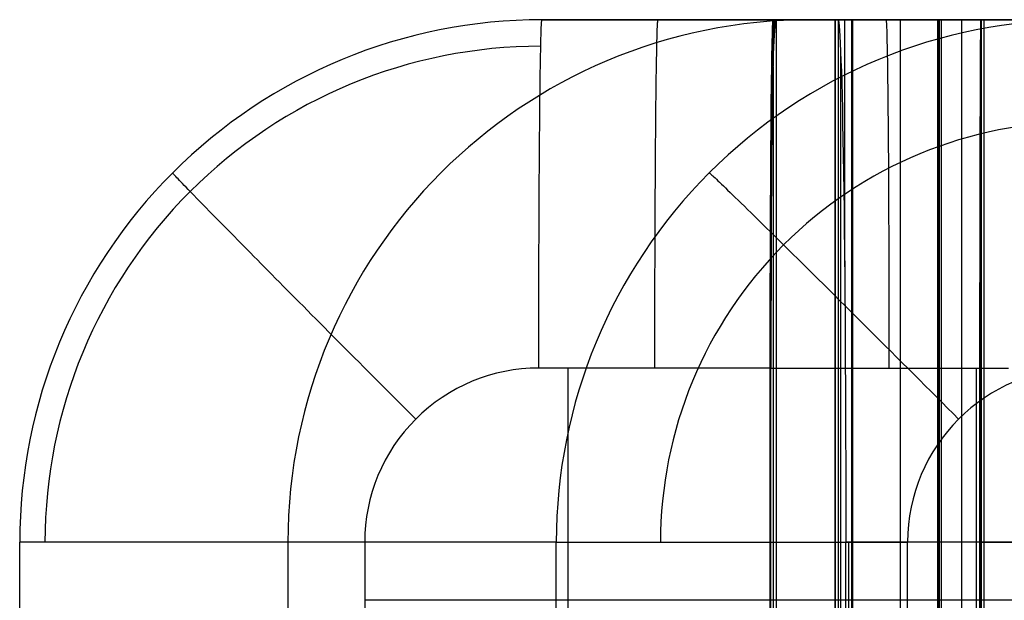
# Model space of a CAD drawing. Extents: x -879 to 919, y -7 to 33.
# Tile 39 of 66: x 470 to 504, y 13 to 33. Entities that reach past the tile are written whole.
import ezdxf

# ---------------------------------------------------------------- set-up
doc = ezdxf.new("R2010")
doc.units = 0
doc.layers.add('IGES_LEVEL_0', color=7, linetype='CONTINUOUS')

msp = doc.modelspace()

# ---------------------------------------------------------------- linework, layer by layer
at = {"layer": 'IGES_LEVEL_0'}
for p, q in [((487.683, 33.226, -90.727), (487.685, 33.274, -90.41)), ((487.685, 33.274, -90.41), (487.688, 33.315, -90.094)), ((487.688, 33.315, -90.094), (487.69, 33.35, -89.78)), ((487.69, 33.35, -89.78), (487.693, 33.378, -89.467)), ((487.693, 33.378, -89.467), (487.695, 33.399, -89.156)), ((487.695, 33.399, -89.156), (487.698, 33.414, -88.847)), ((487.698, 33.414, -88.847), (487.7, 33.423, -88.541)), ((487.7, 33.423, -88.541), (487.703, 33.426, -88.237)), ((506.197, 33.426, 2227.989), (487.703, 33.426, -88.237)), ((487.703, 33.426, -88.237), (495.704, 33.426, -88.23)), ((491.683, 33.226, -90.724), (491.686, 33.274, -90.406)), ((491.686, 33.274, -90.406), (491.688, 33.315, -90.09)), ((491.688, 33.315, -90.09), (491.691, 33.35, -89.776)), ((491.691, 33.35, -89.776), (491.693, 33.378, -89.463)), ((491.693, 33.378, -89.463), (491.696, 33.399, -89.152)), ((491.696, 33.399, -89.152), (491.698, 33.414, -88.844)), ((491.698, 33.414, -88.844), (491.701, 33.423, -88.537)), ((491.701, 33.423, -88.537), (491.703, 33.426, -88.233)), ((495.674, 33.426, -89.852), (495.674, 33.426, -89.854)), ((503.675, 33.426, -89.782), (495.674, 33.426, -89.852)), ((497.814, 33.426, 157.177), (495.674, 33.426, -89.852)), ((495.686, 33.274, -90.403), (495.684, 33.226, -90.72)), ((495.689, 33.315, -90.087), (495.686, 33.274, -90.403)), ((495.692, 33.35, -89.772), (495.689, 33.315, -90.087)), ((495.694, 33.378, -89.459), (495.692, 33.35, -89.772)), ((495.697, 33.399, -89.148), (495.694, 33.378, -89.459)), ((495.699, 33.414, -88.84), (495.697, 33.399, -89.148)), ((495.701, 33.423, -88.533), (495.699, 33.414, -88.84)), ((495.704, 33.426, -88.23), (495.701, 33.423, -88.533)), ((514.198, 33.426, 2227.997), (495.704, 33.426, -88.23)), ((495.777, 33.426, -89.854), (495.777, 33.426, -89.852)), ((495.777, 33.426, -89.852), (500.045, 33.426, 157.148)), ((495.777, 33.426, -89.854), (495.777, -6.574, -89.854)), ((504.745, 33.426, 33.732), (496.744, 33.426, 33.663)), ((496.949, 33.426, 1069.797), (504.952, 33.426, 1069.962)), ((497.814, 33.426, 157.148), (497.904, 33.426, 163.15)), ((497.814, 33.426, 157.148), (497.814, -6.574, 157.148)), ((505.815, 33.426, 157.148), (497.814, 33.426, 157.148)), ((497.814, 33.426, 157.177), (505.815, 33.426, 157.245)), ((497.814, -6.574, 157.177), (497.814, 33.426, 157.177)), ((497.904, 33.426, 163.15), (498.366, 33.426, 163.15)), ((497.911, 33.426, 33.647), (497.911, -6.574, 33.647)), ((498.366, 33.426, 163.15), (498.409, 33.426, 163.15)), ((498.409, 33.426, 163.15), (587.087, 33.426, 163.15)), ((502.843, 33.426, 805.856), (499.058, 33.426, 1333.904)), ((501.808, 33.426, -89.798), (499.681, 33.426, 157.193)), ((500.045, 33.426, 157.148), (500.045, -6.574, 157.148)), ((501.461, 33.426, 574.594), (501.334, 33.426, 580.923)), ((501.334, 33.426, 580.923), (501.376, 33.426, 587.273)), ((501.334, 33.426, 580.923), (501.334, -6.574, 580.923)), ((501.355, 33.426, 584.098), (501.355, -6.574, 584.098)), ((501.376, 33.426, 587.273), (502.947, 33.426, 677.273)), ((501.376, 33.426, 587.273), (501.376, -6.574, 587.273)), ((501.398, 33.426, 577.758), (501.398, -6.574, 577.758)), ((501.843, 33.426, 566.522), (501.461, 33.426, 574.594)), ((501.461, 33.426, 574.594), (501.461, -6.574, 574.594)), ((502.138, 33.426, 562.52), (501.843, 33.426, 566.522)), ((502.505, 33.426, 558.544), (502.138, 33.426, 562.52)), ((502.162, 33.426, 632.273), (502.162, -6.574, 632.273)), ((502.947, 33.426, 554.594), (502.505, 33.426, 558.544)), ((564.511, 33.426, 1199.211), (502.823, 33.426, 1199.211)), ((502.823, 33.426, 1199.211), (502.836, 33.426, 1193.21)), ((502.836, 33.426, 1193.21), (564.535, 33.426, 1193.21)), ((502.836, 33.426, 1193.21), (502.836, -6.574, 1193.21)), ((502.947, -6.574, 677.273), (502.947, 33.426, 677.273)), ((508.921, 33.426, 677.273), (502.947, 33.426, 677.273)), ((503.466, 33.426, 550.672), (502.947, 33.426, 554.594)), ((504.062, 33.426, 546.78), (503.466, 33.426, 550.672)), ((487.67, 32.879, -92.322), (487.673, 32.963, -92.003)), ((487.673, 32.963, -92.003), (487.675, 33.04, -91.684)), ((487.675, 33.04, -91.684), (487.678, 33.109, -91.364)), ((487.678, 33.109, -91.364), (487.68, 33.171, -91.046)), ((487.68, 33.171, -91.046), (487.683, 33.226, -90.727)), ((491.671, 32.879, -92.318), (491.673, 32.963, -91.999)), ((491.673, 32.963, -91.999), (491.676, 33.04, -91.68)), ((491.676, 33.04, -91.68), (491.678, 33.109, -91.361)), ((491.678, 33.109, -91.361), (491.681, 33.171, -91.042)), ((491.681, 33.171, -91.042), (491.683, 33.226, -90.724)), ((495.674, 32.963, -91.995), (495.671, 32.879, -92.314)), ((495.676, 33.04, -91.676), (495.674, 32.963, -91.995)), ((495.679, 33.109, -91.357), (495.676, 33.04, -91.676)), ((495.681, 33.171, -91.038), (495.679, 33.109, -91.357)), ((495.684, 33.226, -90.72), (495.681, 33.171, -91.038)), ((487.66, 32.47, -93.59), (487.663, 32.584, -93.275)), ((487.663, 32.584, -93.275), (487.665, 32.69, -92.958)), ((487.665, 32.69, -92.958), (487.668, 32.788, -92.64)), ((487.668, 32.788, -92.64), (487.67, 32.879, -92.322)), ((491.661, 32.47, -93.586), (491.663, 32.584, -93.271)), ((491.663, 32.584, -93.271), (491.666, 32.69, -92.954)), ((491.666, 32.69, -92.954), (491.668, 32.788, -92.637)), ((491.668, 32.788, -92.637), (491.671, 32.879, -92.318)), ((495.664, 32.584, -93.267), (495.661, 32.47, -93.582)), ((495.666, 32.69, -92.951), (495.664, 32.584, -93.267)), ((495.669, 32.788, -92.633), (495.666, 32.69, -92.951)), ((495.671, 32.879, -92.314), (495.669, 32.788, -92.633)), ((487.655, 32.221, -94.214), (487.658, 32.35, -93.903)), ((487.658, 32.35, -93.903), (487.66, 32.47, -93.59)), ((491.656, 32.221, -94.21), (491.658, 32.35, -93.899)), ((491.658, 32.35, -93.899), (491.661, 32.47, -93.586)), ((495.659, 32.35, -93.895), (495.656, 32.221, -94.207)), ((495.661, 32.47, -93.582), (495.659, 32.35, -93.895)), ((497.995, 32.397, 169.149), (497.995, -5.545, 169.149)), ((502.81, 32.397, 1205.211), (502.81, -5.545, 1205.211)), ((487.648, 31.792, -95.131), (487.65, 31.943, -94.829)), ((487.65, 31.943, -94.829), (487.653, 32.086, -94.523)), ((487.653, 32.086, -94.523), (487.655, 32.221, -94.214)), ((491.648, 31.792, -95.128), (491.651, 31.943, -94.825)), ((491.651, 31.943, -94.825), (491.653, 32.086, -94.519)), ((491.653, 32.086, -94.519), (491.656, 32.221, -94.21)), ((495.651, 31.943, -94.821), (495.649, 31.792, -95.124)), ((495.654, 32.086, -94.515), (495.651, 31.943, -94.821)), ((495.656, 32.221, -94.207), (495.654, 32.086, -94.515)), ((487.643, 31.47, -95.726), (487.645, 31.635, -95.431)), ((487.645, 31.635, -95.431), (487.648, 31.792, -95.131)), ((491.644, 31.47, -95.722), (491.646, 31.635, -95.427)), ((491.646, 31.635, -95.427), (491.648, 31.792, -95.128)), ((495.646, 31.635, -95.423), (495.644, 31.47, -95.718)), ((495.649, 31.792, -95.124), (495.646, 31.635, -95.423)), ((495.673, 31.818, -95.853), (495.673, -4.965, -95.853)), ((487.638, 31.12, -96.304), (487.641, 31.299, -96.017)), ((487.641, 31.299, -96.017), (487.643, 31.47, -95.726)), ((491.639, 31.12, -96.3), (491.641, 31.299, -96.013)), ((491.641, 31.299, -96.013), (491.644, 31.47, -95.722)), ((495.642, 31.299, -96.01), (495.639, 31.12, -96.296)), ((495.644, 31.47, -95.718), (495.642, 31.299, -96.01)), ((487.634, 30.743, -96.863), (487.636, 30.935, -96.586)), ((487.636, 30.935, -96.586), (487.638, 31.12, -96.304)), ((491.634, 30.743, -96.859), (491.637, 30.935, -96.582)), ((491.637, 30.935, -96.582), (491.639, 31.12, -96.3)), ((495.637, 30.935, -96.578), (495.635, 30.743, -96.855)), ((495.639, 31.12, -96.296), (495.637, 30.935, -96.578)), ((487.632, 30.544, -97.135), (487.634, 30.743, -96.863)), ((491.632, 30.544, -97.131), (491.634, 30.743, -96.859)), ((495.635, 30.743, -96.855), (495.633, 30.544, -97.127)), ((487.628, 30.128, -97.66), (487.63, 30.339, -97.4)), ((487.63, 30.339, -97.4), (487.632, 30.544, -97.135)), ((491.628, 30.128, -97.657), (491.63, 30.339, -97.397)), ((491.63, 30.339, -97.397), (491.632, 30.544, -97.131)), ((495.631, 30.339, -97.393), (495.629, 30.128, -97.653)), ((495.633, 30.544, -97.127), (495.631, 30.339, -97.393)), ((487.624, 29.689, -98.161), (487.626, 29.912, -97.914)), ((487.626, 29.912, -97.914), (487.628, 30.128, -97.66)), ((491.624, 29.689, -98.158), (491.626, 29.912, -97.91)), ((491.626, 29.912, -97.91), (491.628, 30.128, -97.657)), ((495.627, 29.912, -97.907), (495.625, 29.689, -98.154)), ((495.629, 30.128, -97.653), (495.627, 29.912, -97.907)), ((487.622, 29.461, -98.402), (487.624, 29.689, -98.161)), ((491.622, 29.461, -98.398), (491.624, 29.689, -98.158)), ((495.625, 29.689, -98.154), (495.623, 29.461, -98.394)), ((487.618, 28.99, -98.862), (487.62, 29.228, -98.635)), ((487.62, 29.228, -98.635), (487.622, 29.461, -98.402)), ((491.618, 28.99, -98.858), (491.62, 29.228, -98.632)), ((491.62, 29.228, -98.632), (491.622, 29.461, -98.398)), ((495.621, 29.228, -98.628), (495.619, 28.99, -98.854)), ((495.623, 29.461, -98.394), (495.621, 29.228, -98.628)), ((487.616, 28.747, -99.081), (487.618, 28.99, -98.862)), ((491.617, 28.747, -99.077), (491.618, 28.99, -98.858)), ((495.619, 28.99, -98.854), (495.617, 28.747, -99.073)), ((487.615, 28.5, -99.292), (487.616, 28.747, -99.081)), ((491.615, 28.5, -99.288), (491.617, 28.747, -99.077)), ((495.617, 28.747, -99.073), (495.616, 28.5, -99.285)), ((487.611, 27.993, -99.692), (487.613, 28.248, -99.496)), ((487.613, 28.248, -99.496), (487.615, 28.5, -99.292)), ((491.612, 27.993, -99.688), (491.613, 28.248, -99.492)), ((491.613, 28.248, -99.492), (491.615, 28.5, -99.288)), ((495.614, 28.248, -99.488), (495.612, 27.993, -99.684)), ((495.616, 28.5, -99.285), (495.614, 28.248, -99.488)), ((474.973, 28.152, -88.596), (474.973, 28.154, -88.249)), ((474.978, 28.143, -88.941), (474.973, 28.152, -88.596)), ((474.989, 28.13, -89.285), (474.978, 28.143, -88.941)), ((475.005, 28.111, -89.627), (474.989, 28.13, -89.285)), ((475.027, 28.087, -89.967), (475.005, 28.111, -89.627)), ((475.053, 28.058, -90.304), (475.027, 28.087, -89.967)), ((475.084, 28.024, -90.639), (475.053, 28.058, -90.304)), ((475.121, 27.985, -90.971), (475.084, 28.024, -90.639)), ((475.162, 27.941, -91.299), (475.121, 27.985, -90.971)), ((475.208, 27.892, -91.624), (475.162, 27.941, -91.299)), ((475.259, 27.839, -91.945), (475.208, 27.892, -91.624)), ((475.314, 27.781, -92.262), (475.259, 27.839, -91.945)), ((487.61, 27.734, -99.879), (487.611, 27.993, -99.692)), ((491.61, 27.734, -99.876), (491.612, 27.993, -99.688)), ((493.467, 28.154, 2227.977), (493.472, 28.152, 2228.281)), ((493.472, 28.152, 2228.281), (493.481, 28.146, 2228.587)), ((493.481, 28.146, 2228.587), (493.494, 28.135, 2228.896)), ((493.494, 28.135, 2228.896), (493.511, 28.12, 2229.207)), ((493.511, 28.12, 2229.207), (493.534, 28.1, 2229.52)), ((493.534, 28.1, 2229.52), (493.561, 28.076, 2229.834)), ((493.561, 28.076, 2229.834), (493.592, 28.047, 2230.15)), ((493.592, 28.047, 2230.15), (493.629, 28.013, 2230.467)), ((493.629, 28.013, 2230.467), (493.67, 27.974, 2230.786)), ((493.67, 27.974, 2230.786), (493.717, 27.93, 2231.104)), ((493.717, 27.93, 2231.104), (493.768, 27.881, 2231.424)), ((493.768, 27.881, 2231.424), (493.825, 27.827, 2231.743)), ((495.612, 27.993, -99.684), (495.611, 27.734, -99.872)), ((475.374, 27.719, -92.575), (475.314, 27.781, -92.262)), ((475.438, 27.653, -92.883), (475.374, 27.719, -92.575)), ((475.505, 27.583, -93.187), (475.438, 27.653, -92.883)), ((475.577, 27.508, -93.486), (475.505, 27.583, -93.187)), ((475.692, 27.39, -93.924), (475.577, 27.508, -93.486)), ((487.608, 27.471, -100.059), (487.61, 27.734, -99.879)), ((491.609, 27.471, -100.055), (491.61, 27.734, -99.876)), ((493.825, 27.827, 2231.743), (493.887, 27.767, 2232.062)), ((493.887, 27.767, 2232.062), (493.954, 27.703, 2232.381)), ((493.954, 27.703, 2232.381), (494.026, 27.633, 2232.698)), ((494.026, 27.633, 2232.698), (494.103, 27.558, 2233.015)), ((494.103, 27.558, 2233.015), (494.186, 27.478, 2233.33)), ((495.611, 27.734, -99.872), (495.609, 27.471, -100.052)), ((475.817, 27.261, -94.359), (475.692, 27.39, -93.924)), ((475.953, 27.122, -94.791), (475.817, 27.261, -94.359)), ((487.606, 26.938, -100.394), (487.607, 27.206, -100.231)), ((487.607, 27.206, -100.231), (487.608, 27.471, -100.059)), ((491.606, 26.938, -100.39), (491.608, 27.206, -100.227)), ((491.608, 27.206, -100.227), (491.609, 27.471, -100.055)), ((494.186, 27.478, 2233.33), (494.274, 27.393, 2233.644)), ((494.274, 27.393, 2233.644), (494.367, 27.302, 2233.955)), ((494.367, 27.302, 2233.955), (494.465, 27.206, 2234.264)), ((494.465, 27.206, 2234.264), (494.569, 27.105, 2234.569)), ((495.608, 27.206, -100.223), (495.607, 26.938, -100.386)), ((495.609, 27.471, -100.052), (495.608, 27.206, -100.223)), ((476.1, 26.971, -95.218), (475.953, 27.122, -94.791)), ((476.258, 26.81, -95.639), (476.1, 26.971, -95.218)), ((487.604, 26.667, -100.548), (487.606, 26.938, -100.394)), ((491.605, 26.667, -100.544), (491.606, 26.938, -100.39)), ((494.569, 27.105, 2234.569), (494.678, 26.999, 2234.872)), ((494.678, 26.999, 2234.872), (494.792, 26.888, 2235.172)), ((494.792, 26.888, 2235.172), (494.91, 26.771, 2235.467)), ((495.607, 26.938, -100.386), (495.606, 26.667, -100.541)), ((476.427, 26.638, -96.054), (476.258, 26.81, -95.639)), ((476.515, 26.549, -96.259), (476.427, 26.638, -96.054)), ((476.606, 26.456, -96.461), (476.515, 26.549, -96.259)), ((487.603, 26.394, -100.695), (487.604, 26.667, -100.548)), ((491.604, 26.394, -100.691), (491.605, 26.667, -100.544)), ((494.91, 26.771, 2235.467), (495.034, 26.65, 2235.758)), ((495.034, 26.65, 2235.758), (495.163, 26.523, 2236.045)), ((495.163, 26.523, 2236.045), (495.296, 26.392, 2236.328)), ((495.606, 26.667, -100.541), (495.604, 26.394, -100.687)), ((476.7, 26.361, -96.662), (476.606, 26.456, -96.461)), ((476.796, 26.263, -96.86), (476.7, 26.361, -96.662)), ((476.894, 26.163, -97.056), (476.796, 26.263, -96.86)), ((476.996, 26.06, -97.249), (476.894, 26.163, -97.056)), ((487.602, 26.12, -100.832), (487.603, 26.394, -100.695)), ((491.603, 26.12, -100.829), (491.604, 26.394, -100.691)), ((495.296, 26.392, 2236.328), (495.434, 26.257, 2236.605)), ((495.434, 26.257, 2236.605), (495.577, 26.116, 2236.876)), ((495.604, 26.394, -100.687), (495.603, 26.12, -100.825)), ((477.099, 25.955, -97.44), (476.996, 26.06, -97.249)), ((477.205, 25.847, -97.628), (477.099, 25.955, -97.44)), ((477.314, 25.737, -97.812), (477.205, 25.847, -97.628)), ((487.6, 25.566, -101.082), (487.601, 25.843, -100.962)), ((487.601, 25.843, -100.962), (487.602, 26.12, -100.832)), ((491.601, 25.566, -101.079), (491.602, 25.843, -100.958)), ((491.602, 25.843, -100.958), (491.603, 26.12, -100.829)), ((495.577, 26.116, 2236.876), (495.724, 25.971, 2237.142)), ((495.602, 25.843, -100.954), (495.601, 25.566, -101.075)), ((495.603, 26.12, -100.825), (495.602, 25.843, -100.954)), ((495.724, 25.971, 2237.142), (495.875, 25.822, 2237.402)), ((495.875, 25.822, 2237.402), (496.03, 25.669, 2237.656)), ((477.425, 25.625, -97.994), (477.314, 25.737, -97.812)), ((477.538, 25.51, -98.173), (477.425, 25.625, -97.994)), ((477.654, 25.393, -98.349), (477.538, 25.51, -98.173)), ((487.599, 25.287, -101.195), (487.6, 25.566, -101.082)), ((491.6, 25.287, -101.191), (491.601, 25.566, -101.079)), ((495.601, 25.566, -101.075), (495.6, 25.287, -101.187)), ((496.03, 25.669, 2237.656), (496.189, 25.512, 2237.904)), ((496.189, 25.512, 2237.904), (496.353, 25.35, 2238.144)), ((477.772, 25.274, -98.521), (477.654, 25.393, -98.349)), ((477.892, 25.153, -98.69), (477.772, 25.274, -98.521)), ((478.014, 25.029, -98.855), (477.892, 25.153, -98.69)), ((487.598, 25.008, -101.299), (487.599, 25.287, -101.195)), ((491.599, 25.008, -101.295), (491.6, 25.287, -101.191)), ((495.6, 25.287, -101.187), (495.6, 25.008, -101.291)), ((496.353, 25.35, 2238.144), (496.519, 25.186, 2238.378)), ((496.519, 25.186, 2238.378), (496.69, 25.017, 2238.605)), ((478.138, 24.904, -99.017), (478.014, 25.029, -98.855)), ((478.264, 24.777, -99.174), (478.138, 24.904, -99.017)), ((478.392, 24.647, -99.328), (478.264, 24.777, -99.174)), ((487.598, 24.728, -101.394), (487.598, 25.008, -101.299)), ((491.598, 24.728, -101.39), (491.599, 25.008, -101.295)), ((495.6, 25.008, -101.291), (495.599, 24.728, -101.387)), ((496.69, 25.017, 2238.605), (496.863, 24.846, 2238.824)), ((496.863, 24.846, 2238.824), (497.04, 24.671, 2239.035)), ((478.522, 24.516, -99.478), (478.392, 24.647, -99.328)), ((478.654, 24.383, -99.625), (478.522, 24.516, -99.478)), ((487.596, 24.168, -101.56), (487.597, 24.448, -101.481)), ((487.597, 24.448, -101.481), (487.598, 24.728, -101.394)), ((491.597, 24.168, -101.557), (491.598, 24.448, -101.478)), ((491.598, 24.448, -101.478), (491.598, 24.728, -101.39)), ((495.598, 24.448, -101.474), (495.597, 24.168, -101.553)), ((495.599, 24.728, -101.387), (495.598, 24.448, -101.474)), ((497.04, 24.671, 2239.035), (497.219, 24.493, 2239.239)), ((497.219, 24.493, 2239.239), (497.401, 24.312, 2239.435)), ((478.787, 24.249, -99.767), (478.654, 24.383, -99.625)), ((478.923, 24.112, -99.904), (478.787, 24.249, -99.767)), ((479.059, 23.975, -100.038), (478.923, 24.112, -99.904)), ((487.596, 23.889, -101.631), (487.596, 24.168, -101.56)), ((491.596, 23.889, -101.627), (491.597, 24.168, -101.557)), ((495.597, 24.168, -101.553), (495.597, 23.889, -101.624)), ((497.401, 24.312, 2239.435), (497.586, 24.129, 2239.623)), ((497.586, 24.129, 2239.623), (497.773, 23.944, 2239.803)), ((479.197, 23.835, -100.167), (479.059, 23.975, -100.038)), ((479.337, 23.695, -100.292), (479.197, 23.835, -100.167)), ((487.595, 23.61, -101.694), (487.596, 23.889, -101.631)), ((491.596, 23.61, -101.69), (491.596, 23.889, -101.627)), ((495.597, 23.889, -101.624), (495.596, 23.61, -101.686)), ((497.773, 23.944, 2239.803), (497.962, 23.756, 2239.975)), ((479.478, 23.553, -100.412), (479.337, 23.695, -100.292)), ((479.62, 23.41, -100.528), (479.478, 23.553, -100.412)), ((487.595, 23.332, -101.749), (487.595, 23.61, -101.694)), ((491.595, 23.332, -101.745), (491.596, 23.61, -101.69)), ((495.596, 23.61, -101.686), (495.596, 23.332, -101.741)), ((497.962, 23.756, 2239.975), (498.153, 23.566, 2240.138)), ((498.153, 23.566, 2240.138), (498.346, 23.375, 2240.293)), ((479.764, 23.265, -100.64), (479.62, 23.41, -100.528)), ((479.908, 23.12, -100.747), (479.764, 23.265, -100.64)), ((480.054, 22.973, -100.849), (479.908, 23.12, -100.747)), ((487.595, 23.055, -101.796), (487.595, 23.332, -101.749)), ((491.595, 23.055, -101.792), (491.595, 23.332, -101.745)), ((495.596, 23.332, -101.741), (495.596, 23.055, -101.788)), ((498.346, 23.375, 2240.293), (498.54, 23.182, 2240.439)), ((498.54, 23.182, 2240.439), (498.735, 22.988, 2240.577)), ((480.201, 22.826, -100.947), (480.054, 22.973, -100.849)), ((480.348, 22.678, -101.04), (480.201, 22.826, -100.947)), ((487.594, 22.779, -101.835), (487.595, 23.055, -101.796)), ((487.594, 22.505, -101.867), (487.594, 22.779, -101.835)), ((491.594, 22.505, -101.863), (491.595, 22.779, -101.831)), ((491.595, 22.779, -101.831), (491.595, 23.055, -101.792)), ((495.596, 23.055, -101.788), (495.595, 22.779, -101.828)), ((495.595, 22.779, -101.828), (495.595, 22.505, -101.86)), ((498.735, 22.988, 2240.577), (498.931, 22.792, 2240.706)), ((498.931, 22.792, 2240.706), (499.129, 22.596, 2240.827)), ((480.496, 22.529, -101.128), (480.348, 22.678, -101.04)), ((480.645, 22.38, -101.212), (480.496, 22.529, -101.128)), ((487.594, 22.232, -101.892), (487.594, 22.505, -101.867)), ((491.594, 22.232, -101.888), (491.594, 22.505, -101.863)), ((495.595, 22.505, -101.86), (495.595, 22.232, -101.884)), ((499.129, 22.596, 2240.827), (499.327, 22.399, 2240.94)), ((480.794, 22.23, -101.291), (480.645, 22.38, -101.212)), ((480.944, 22.079, -101.365), (480.794, 22.23, -101.291)), ((481.095, 21.928, -101.435), (480.944, 22.079, -101.365)), ((487.594, 21.961, -101.909), (487.594, 22.232, -101.892)), ((491.594, 21.961, -101.905), (491.594, 22.232, -101.888)), ((495.595, 22.232, -101.884), (495.595, 21.961, -101.901)), ((499.327, 22.399, 2240.94), (499.525, 22.202, 2241.044)), ((499.525, 22.202, 2241.044), (499.724, 22.004, 2241.14)), ((481.246, 21.777, -101.499), (481.095, 21.928, -101.435)), ((481.397, 21.625, -101.56), (481.246, 21.777, -101.499)), ((487.594, 21.693, -101.919), (487.594, 21.961, -101.909)), ((491.594, 21.693, -101.915), (491.594, 21.961, -101.905)), ((495.595, 21.961, -101.901), (495.595, 21.693, -101.912)), ((499.724, 22.004, 2241.14), (499.922, 21.806, 2241.227)), ((499.922, 21.806, 2241.227), (500.121, 21.608, 2241.306)), ((481.548, 21.474, -101.615), (481.397, 21.625, -101.56)), ((481.699, 21.322, -101.666), (481.548, 21.474, -101.615)), ((487.594, 21.426, -101.922), (487.594, 21.693, -101.919)), ((495.595, 21.426, -101.915), (487.594, 21.426, -101.922)), ((488.594, 21.426, -101.922), (488.594, 5.426, -101.922)), ((491.594, 21.426, -101.919), (491.594, 21.693, -101.915)), ((495.57, 5.426, -101.852), (495.57, 21.426, -101.852)), ((495.57, 21.426, -101.852), (495.57, 5.426, -101.852)), ((495.57, 21.426, -101.852), (503.778, 21.426, -101.782)), ((495.595, 21.693, -101.912), (495.595, 21.426, -101.915)), ((495.595, 5.426, -101.915), (495.595, 21.426, -101.915)), ((500.121, 21.608, 2241.306), (500.319, 21.41, 2241.377)), ((500.319, 21.41, 2241.377), (500.517, 21.213, 2241.44)), ((502.674, 21.426, -101.791), (502.674, 5.426, -101.791)), ((481.851, 21.17, -101.712), (481.699, 21.322, -101.666)), ((482.002, 21.018, -101.754), (481.851, 21.17, -101.712)), ((500.517, 21.213, 2241.44), (500.714, 21.016, 2241.495)), ((482.153, 20.867, -101.791), (482.002, 21.018, -101.754)), ((482.304, 20.716, -101.823), (482.153, 20.867, -101.791)), ((482.455, 20.565, -101.851), (482.304, 20.716, -101.823)), ((500.714, 21.016, 2241.495), (500.91, 20.82, 2241.543)), ((500.91, 20.82, 2241.543), (501.106, 20.625, 2241.582)), ((482.606, 20.414, -101.874), (482.455, 20.565, -101.851)), ((482.756, 20.264, -101.893), (482.606, 20.414, -101.874)), ((501.106, 20.625, 2241.582), (501.3, 20.431, 2241.614)), ((501.3, 20.431, 2241.614), (501.493, 20.239, 2241.639)), ((482.905, 20.114, -101.908), (482.756, 20.264, -101.893)), ((483.054, 19.965, -101.918), (482.905, 20.114, -101.908)), ((501.493, 20.239, 2241.639), (501.684, 20.047, 2241.656)), ((501.684, 20.047, 2241.656), (501.875, 19.857, 2241.667)), ((483.203, 19.817, -101.925), (483.054, 19.965, -101.918)), ((483.35, 19.669, -101.926), (483.203, 19.817, -101.925)), ((501.875, 19.857, 2241.667), (502.063, 19.669, 2241.67)), ((469.701, 15.426, -88.558), (469.7, 15.426, -88.254)), ((469.7, 11.426, -88.254), (469.7, 15.426, -88.254)), ((488.194, 15.426, 2227.972), (469.7, 15.426, -88.254)), ((488.194, 15.426, 2227.972), (469.7, 15.426, -88.254)), ((469.707, 15.426, -88.864), (469.701, 15.426, -88.558)), ((469.72, 15.426, -89.173), (469.707, 15.426, -88.864)), ((469.739, 15.426, -89.484), (469.72, 15.426, -89.173)), ((469.765, 15.426, -89.797), (469.739, 15.426, -89.484)), ((469.797, 15.426, -90.111), (469.765, 15.426, -89.797)), ((469.835, 15.426, -90.427), (469.797, 15.426, -90.111)), ((469.881, 15.426, -90.744), (469.835, 15.426, -90.427)), ((469.933, 15.426, -91.062), (469.881, 15.426, -90.744)), ((469.993, 15.426, -91.381), (469.933, 15.426, -91.062)), ((470.06, 15.426, -91.7), (469.993, 15.426, -91.381)), ((470.134, 15.426, -92.019), (470.06, 15.426, -91.7)), ((470.215, 15.426, -92.338), (470.134, 15.426, -92.019)), ((470.303, 15.426, -92.657), (470.215, 15.426, -92.338)), ((470.399, 15.426, -92.974), (470.303, 15.426, -92.657)), ((470.503, 15.426, -93.291), (470.399, 15.426, -92.974)), ((470.614, 15.426, -93.606), (470.503, 15.426, -93.291)), ((470.732, 15.426, -93.919), (470.614, 15.426, -93.606)), ((470.858, 15.426, -94.23), (470.732, 15.426, -93.919)), ((470.991, 15.426, -94.539), (470.858, 15.426, -94.23)), ((471.131, 15.426, -94.844), (470.991, 15.426, -94.539)), ((471.279, 15.426, -95.147), (471.131, 15.426, -94.844)), ((471.435, 15.426, -95.446), (471.279, 15.426, -95.147)), ((471.597, 15.426, -95.741), (471.435, 15.426, -95.446)), ((471.766, 15.426, -96.032), (471.597, 15.426, -95.741)), ((471.943, 15.426, -96.319), (471.766, 15.426, -96.032)), ((472.126, 15.426, -96.601), (471.943, 15.426, -96.319)), ((472.316, 15.426, -96.877), (472.126, 15.426, -96.601)), ((472.512, 15.426, -97.149), (472.316, 15.426, -96.877)), ((472.715, 15.426, -97.415), (472.512, 15.426, -97.149)), ((472.923, 15.426, -97.674), (472.715, 15.426, -97.415)), ((473.138, 15.426, -97.928), (472.923, 15.426, -97.674)), ((473.359, 15.426, -98.175), (473.138, 15.426, -97.928)), ((473.585, 15.426, -98.415), (473.359, 15.426, -98.175)), ((473.816, 15.426, -98.648), (473.585, 15.426, -98.415)), ((474.053, 15.426, -98.875), (473.816, 15.426, -98.648)), ((474.294, 15.426, -99.093), (474.053, 15.426, -98.875)), ((474.539, 15.426, -99.305), (474.294, 15.426, -99.093)), ((474.789, 15.426, -99.508), (474.539, 15.426, -99.305)), ((475.043, 15.426, -99.704), (474.789, 15.426, -99.508)), ((475.301, 15.426, -99.891), (475.043, 15.426, -99.704)), ((475.562, 15.426, -100.071), (475.301, 15.426, -99.891)), ((475.826, 15.426, -100.242), (475.562, 15.426, -100.071)), ((476.093, 15.426, -100.404), (475.826, 15.426, -100.242)), ((476.362, 15.426, -100.559), (476.093, 15.426, -100.404)), ((476.634, 15.426, -100.705), (476.362, 15.426, -100.559)), ((476.907, 15.426, -100.842), (476.634, 15.426, -100.705)), ((477.183, 15.426, -100.971), (476.907, 15.426, -100.842)), ((477.459, 15.426, -101.092), (477.183, 15.426, -100.971)), ((477.737, 15.426, -101.204), (477.459, 15.426, -101.092)), ((478.016, 15.426, -101.308), (477.737, 15.426, -101.204)), ((478.295, 15.426, -101.403), (478.016, 15.426, -101.308)), ((478.574, 15.426, -101.49), (478.295, 15.426, -101.403)), ((478.853, 15.426, -101.569), (478.574, 15.426, -101.49)), ((479.132, 15.426, -101.639), (478.853, 15.426, -101.569)), ((478.947, 15.426, 1069.859), (478.947, 11.426, 1069.859)), ((479.411, 15.426, -101.702), (479.132, 15.426, -101.639)), ((479.688, 15.426, -101.756), (479.411, 15.426, -101.702)), ((479.965, 15.426, -101.803), (479.688, 15.426, -101.756)), ((480.241, 15.426, -101.842), (479.965, 15.426, -101.803)), ((480.515, 15.426, -101.874), (480.241, 15.426, -101.842)), ((480.787, 15.426, -101.898), (480.515, 15.426, -101.874)), ((481.058, 15.426, -101.915), (480.787, 15.426, -101.898)), ((481.326, 15.426, -101.925), (481.058, 15.426, -101.915)), ((481.593, 15.426, -101.928), (481.326, 15.426, -101.925)), ((481.593, 15.426, -101.928), (481.593, 11.426, -101.928)), ((488.194, 15.426, 2227.972), (488.2, 15.426, 2228.276)), ((488.194, 11.426, 2227.972), (488.194, 15.426, 2227.972)), ((488.2, 15.426, 2228.276), (488.211, 15.426, 2228.582)), ((488.211, 15.426, 2228.582), (488.229, 15.426, 2228.891)), ((488.229, 15.426, 2228.891), (488.253, 15.426, 2229.202)), ((488.253, 15.426, 2229.202), (488.283, 15.426, 2229.515)), ((488.283, 15.426, 2229.515), (488.32, 15.426, 2229.829)), ((488.32, 15.426, 2229.829), (488.364, 15.426, 2230.145)), ((488.364, 15.426, 2230.145), (488.415, 15.426, 2230.462)), ((488.415, 15.426, 2230.462), (488.472, 15.426, 2230.781)), ((488.472, 15.426, 2230.781), (488.537, 15.426, 2231.1)), ((488.537, 15.426, 2231.1), (488.609, 15.426, 2231.419)), ((488.609, 15.426, 2231.419), (488.688, 15.426, 2231.738)), ((488.688, 15.426, 2231.738), (488.774, 15.426, 2232.057)), ((488.774, 15.426, 2232.057), (488.868, 15.426, 2232.376)), ((488.868, 15.426, 2232.376), (488.969, 15.426, 2232.694)), ((488.969, 15.426, 2232.694), (489.077, 15.426, 2233.01)), ((489.077, 15.426, 2233.01), (489.193, 15.426, 2233.325)), ((489.193, 15.426, 2233.325), (489.317, 15.426, 2233.639)), ((489.317, 15.426, 2233.639), (489.447, 15.426, 2233.95)), ((489.447, 15.426, 2233.95), (489.585, 15.426, 2234.259)), ((489.585, 15.426, 2234.259), (489.731, 15.426, 2234.565)), ((489.731, 15.426, 2234.565), (489.884, 15.426, 2234.868)), ((489.884, 15.426, 2234.868), (490.044, 15.426, 2235.167)), ((490.044, 15.426, 2235.167), (490.211, 15.426, 2235.463)), ((490.211, 15.426, 2235.463), (490.385, 15.426, 2235.754)), ((490.385, 15.426, 2235.754), (490.566, 15.426, 2236.041)), ((490.566, 15.426, 2236.041), (490.753, 15.426, 2236.323)), ((490.753, 15.426, 2236.323), (490.947, 15.426, 2236.6)), ((490.947, 15.426, 2236.6), (491.148, 15.426, 2236.872)), ((491.148, 15.426, 2236.872), (491.355, 15.426, 2237.138)), ((491.355, 15.426, 2237.138), (491.568, 15.426, 2237.398)), ((491.568, 15.426, 2237.398), (491.787, 15.426, 2237.652)), ((491.787, 15.426, 2237.652), (492.011, 15.426, 2237.9)), ((492.011, 15.426, 2237.9), (492.241, 15.426, 2238.14)), ((492.241, 15.426, 2238.14), (492.476, 15.426, 2238.374)), ((492.476, 15.426, 2238.374), (492.716, 15.426, 2238.601)), ((492.716, 15.426, 2238.601), (492.961, 15.426, 2238.82)), ((492.961, 15.426, 2238.82), (493.21, 15.426, 2239.032)), ((493.21, 15.426, 2239.032), (493.463, 15.426, 2239.236)), ((493.463, 15.426, 2239.236), (493.72, 15.426, 2239.432)), ((493.72, 15.426, 2239.432), (493.981, 15.426, 2239.62)), ((493.981, 15.426, 2239.62), (494.245, 15.426, 2239.8)), ((494.245, 15.426, 2239.8), (494.511, 15.426, 2239.971)), ((494.511, 15.426, 2239.971), (494.781, 15.426, 2240.135)), ((494.781, 15.426, 2240.135), (495.053, 15.426, 2240.29)), ((495.053, 15.426, 2240.29), (495.327, 15.426, 2240.436)), ((495.327, 15.426, 2240.436), (495.603, 15.426, 2240.574)), ((495.603, 15.426, 2240.574), (495.88, 15.426, 2240.704)), ((495.88, 15.426, 2240.704), (496.158, 15.426, 2240.825)), ((496.158, 15.426, 2240.825), (496.438, 15.426, 2240.937)), ((496.438, 15.426, 2240.937), (496.718, 15.426, 2241.041)), ((496.718, 15.426, 2241.041), (496.999, 15.426, 2241.137)), ((496.999, 15.426, 2241.137), (497.279, 15.426, 2241.225)), ((497.279, 15.426, 2241.225), (497.56, 15.426, 2241.304)), ((497.56, 15.426, 2241.304), (497.84, 15.426, 2241.375)), ((497.84, 15.426, 2241.375), (498.12, 15.426, 2241.438)), ((498.12, 15.426, 2241.438), (498.398, 15.426, 2241.493)), ((498.366, 15.426, 181.15), (498.176, 15.426, 181.15)), ((498.176, 11.426, 181.15), (498.176, 15.426, 181.15)), ((498.271, 15.426, 181.15), (498.271, 11.426, 181.15)), ((498.366, 15.426, 181.15), (498.366, 11.426, 181.15)), ((498.409, 15.426, 181.15), (498.366, 15.426, 181.15)), ((498.387, 15.426, 181.15), (498.387, 11.426, 181.15)), ((498.398, 15.426, 2241.493), (498.676, 15.426, 2241.541)), ((498.409, 15.426, 181.15), (498.409, 11.426, 181.15)), ((587.087, 15.426, 181.15), (498.409, 15.426, 181.15)), ((498.676, 15.426, 2241.541), (498.952, 15.426, 2241.58)), ((498.952, 15.426, 2241.58), (499.226, 15.426, 2241.612)), ((499.226, 15.426, 2241.612), (499.499, 15.426, 2241.637)), ((499.499, 15.426, 2241.637), (499.77, 15.426, 2241.655)), ((499.77, 15.426, 2241.655), (500.039, 15.426, 2241.665)), ((500.039, 15.426, 2241.665), (500.305, 15.426, 2241.669)), ((500.305, 11.426, 2241.669), (500.305, 15.426, 2241.669)), ((502.785, 15.426, 1217.211), (564.511, 15.426, 1217.211)), ((502.785, 15.426, 1217.211), (502.785, 11.426, 1217.211)), ((495.595, 13.426, -101.915), (481.593, 13.426, -101.928)), ((509.779, 13.426, -101.73), (495.57, 13.426, -101.852))]:
    msp.add_line(p, q, dxfattribs=at)
at = {"layer": 'IGES_LEVEL_0', "extrusion": (-0.000945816, 1.51745e-10, 1)}
msp.add_arc((487.618, 15.425, -88.698), 18.001, 89.9961, 179.9961, dxfattribs=at)
at = {"layer": 'IGES_LEVEL_0', "extrusion": (-0.000945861, 1.81331e-14, 1)}
msp.add_arc((497.96, 15.425, 1069.405), 18.001, 89.9962, 179.9961, dxfattribs=at)
at = {"layer": 'IGES_LEVEL_0', "extrusion": (-0.000945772, -2.06739e-08, 1)}
msp.add_arc((508.303, 15.425, 2227.509), 18.001, 89.9961, 179.9961, dxfattribs=at)
at = {"layer": 'IGES_LEVEL_0', "extrusion": (0.999851, -3.6453e-09, -0.017275)}
msp.add_arc((21.425, -81.275, 497.255), 12.001, 270.0068, 359.9961, dxfattribs=at)
at = {"layer": 'IGES_LEVEL_0', "extrusion": (0.999962, -4.83569e-09, -0.008663)}
msp.add_arc((21.426, -85.555, 496.434), 12.001, 270.0034, 359.9909, dxfattribs=at)
at = {"layer": 'IGES_LEVEL_0', "extrusion": (0.999886, -1.78793e-09, -0.01509)}
msp.add_arc((15.425, 170.646, 495.385), 18.001, 359.9968, 89.9967, dxfattribs=at)
at = {"layer": 'IGES_LEVEL_0', "extrusion": (1, 0, 0)}
for centre, end in [((15.426, 163.15, 498.135), 58.2101), ((15.426, 163.15, 498.387), 90)]:
    msp.add_arc(centre, 18, 0, end, dxfattribs=at)
at = {"layer": 'IGES_LEVEL_0', "extrusion": (1, -7.77156e-16, 0)}
for centre in [(15.426, 163.15, 498.366), (15.426, 163.15, 498.409)]:
    msp.add_arc(centre, 18, 0, 90, dxfattribs=at)
at = {"layer": 'IGES_LEVEL_0', "extrusion": (0.999963, 0, 0.008613)}
msp.add_arc((21.426, -94.117, 498.778), 12, 270, 360, dxfattribs=at)
at = {"layer": 'IGES_LEVEL_0', "extrusion": (0.999998, 1.05867e-09, 0.00213)}
msp.add_arc((15.426, 1198.138, 505.376), 18, 360, 89.9999, dxfattribs=at)
at = {"layer": 'IGES_LEVEL_0', "extrusion": (-0.000945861, -6.33614e-16, 1)}
msp.add_arc((487.571, 15.425, -93.936), 17.088, 89.9961, 179.9961, dxfattribs=at)
at = {"layer": 'IGES_LEVEL_0', "extrusion": (-0.000945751, 6.01492e-14, 1)}
msp.add_arc((508.389, 15.425, 2237.186), 14.486, 89.9961, 179.9961, dxfattribs=at)
at = {"layer": 'IGES_LEVEL_0', "extrusion": (-0.000945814, 1.8639e-09, 1)}
msp.add_arc((487.496, 15.426, -102.384), 6, 89.996, 179.9961, dxfattribs=at)
at = {"layer": 'IGES_LEVEL_0', "extrusion": (-0.00094575, 1.14879e-09, 1)}
msp.add_arc((508.426, 15.426, 2241.194), 6, 89.9962, 179.9962, dxfattribs=at)

doc.saveas('drawing.dxf')
